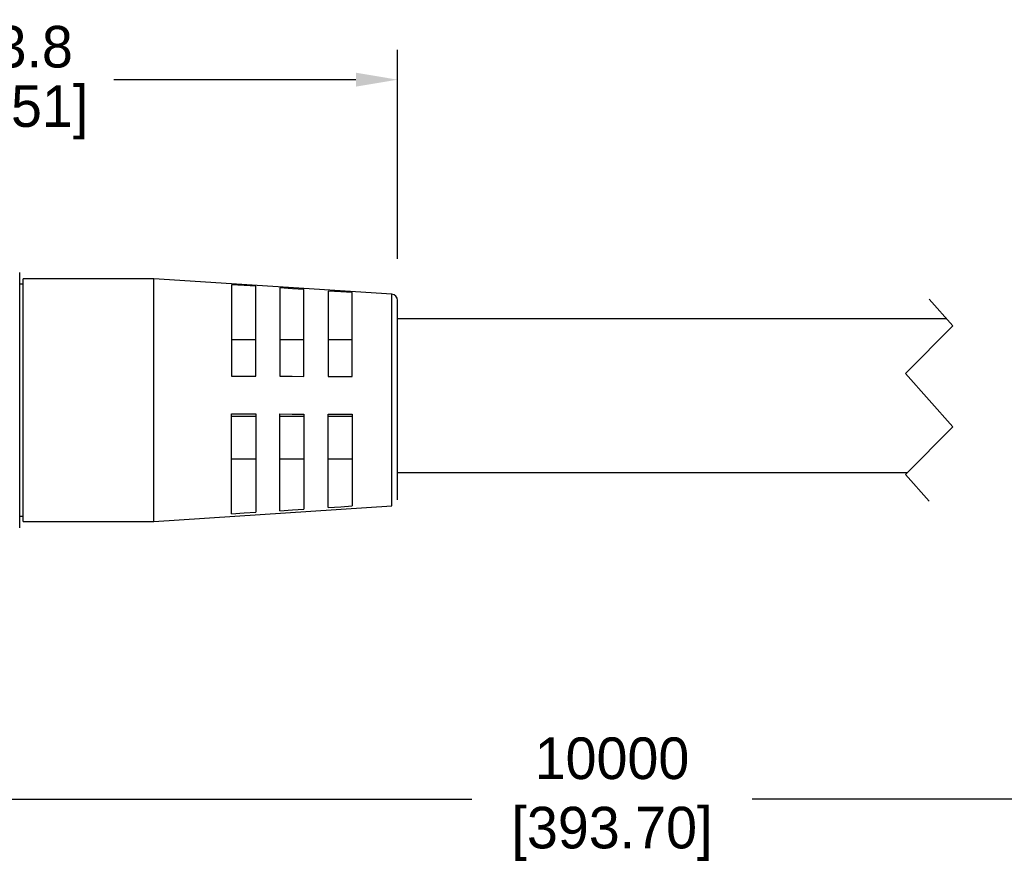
# Model space of a CAD drawing. Header units: inches. Extents: x 0 to 432, y 0 to 279.
# Tile 12 of 13: x 184 to 267, y 126 to 197. Entities that reach past the tile are written whole.
import ezdxf

# ---------------------------------------------------------------- set-up
doc = ezdxf.new("R2010")
doc.units = ezdxf.units.IN
doc.header["$LTSCALE"] = 10
doc.header["$MEASUREMENT"] = 0
doc.layers.add('DIMENSIONS', color=140, linetype='Continuous')
doc.dimstyles.get("Standard").update_dxf_attribs({"dimtxt": 3.5, "dimasz": 3.5, "dimexe": 2.5, "dimexo": 3.5, "dimgap": 1, "dimtad": 0, "dimtih": 1, "dimtoh": 1, "dimdec": 1, "dimzin": 0, "dimdsep": 46, "dimtxsty": 'Standard', "dimcen": 0, "dimadec": 0, "dimazin": 0, "dimtfac": 1, "dimtdec": 1, "dimtofl": 0, "dimtmove": 0, "dimatfit": 3, "dimfxl": 1, "dimtolj": 1, "dimtzin": 0, "dimarcsym": 0})

# ---------------------------------------------------------------- blocks, each defined once
blk = doc.blocks.new('*D23')
at = {"layer": 'DEFPOINTS', "color": 0, "transparency": 16777216}
for p in [(315.794, 162.424), (152.189, 158.36), (315.794, 131.893)]:
    blk.add_point(p, dxfattribs=at)
at = {"layer": 'DIMENSIONS', "color": 0, "lineweight": -2, "transparency": 16777216}
for p, q in [((315.794, 158.924), (315.794, 129.393)), ((152.189, 154.86), (152.189, 129.393)), ((155.689, 131.893), (222.2, 131.893)), ((312.294, 131.893), (245.783, 131.893))]:
    blk.add_line(p, q, dxfattribs=at)
at = {"layer": 'DIMENSIONS', "color": 0, "transparency": 16777216}
for points in [[(155.689, 132.477), (155.689, 131.31), (152.189, 131.893)], [(312.294, 132.477), (312.294, 131.31), (315.794, 131.893)]]:
    blk.add_solid(points, dxfattribs=at)
at = {"layer": 'DIMENSIONS', "color": 0, "transparency": 16777216, "insert": (233.992, 131.893), "char_height": 3.5, "attachment_point": 5}
blk.add_mtext('\\A1;10000\\P[393.70]', dxfattribs=at)
blk = doc.blocks.new('*D24')
at = {"layer": 'DEFPOINTS', "color": 0, "transparency": 16777216}
for p in [(215.946, 192.437), (215.946, 173.871), (152.189, 172.193)]:
    blk.add_point(p, dxfattribs=at)
at = {"layer": 'DIMENSIONS', "color": 0, "lineweight": -2, "transparency": 16777216}
for p, q in [((152.189, 175.693), (152.189, 194.937)), ((215.946, 177.371), (215.946, 194.937)), ((155.689, 192.437), (176.067, 192.437)), ((212.446, 192.437), (192.067, 192.437))]:
    blk.add_line(p, q, dxfattribs=at)
at = {"layer": 'DIMENSIONS', "color": 0, "transparency": 16777216}
for points in [[(155.689, 193.021), (155.689, 191.854), (152.189, 192.437)], [(212.446, 193.021), (212.446, 191.854), (215.946, 192.437)]]:
    blk.add_solid(points, dxfattribs=at)
at = {"layer": 'DIMENSIONS', "color": 0, "transparency": 16777216, "char_height": 3.5, "attachment_point": 5}
for s, insert in [('\\A1;63.8', (184.067, 195.187)), ('\\A1;[2.51]', (184.067, 189.687))]:
    blk.add_mtext(s, dxfattribs=dict(at, insert=insert))

msp = doc.modelspace()

# ---------------------------------------------------------------- linework, layer by layer
for p, q in [((184.148, 154.72), (184.148, 176.224)), ((195.446, 175.672), (184.446, 175.672)), ((184.446, 165.93), (184.446, 175.672)), ((215.471, 174.378), (195.446, 175.672)), ((195.446, 165.93), (195.446, 175.672)), ((184.446, 175.222), (184.148, 175.222)), ((201.976, 175.182), (201.976, 167.491)), ((204.008, 167.485), (204.008, 175.049)), ((206.04, 174.915), (206.04, 167.479)), ((208.072, 167.473), (208.072, 174.782)), ((210.104, 174.649), (210.104, 167.467)), ((212.136, 167.461), (212.136, 174.516)), ((215.471, 165.871), (215.471, 174.378)), ((215.946, 165.849), (215.946, 173.871)), ((260.69, 173.981), (262.69, 171.726)), ((262.174, 172.309), (215.946, 172.309)), ((262.69, 171.726), (258.69, 167.726)), ((204.008, 170.542), (201.976, 170.542)), ((208.072, 170.542), (206.04, 170.542)), ((212.136, 170.542), (210.104, 170.542)), ((201.976, 167.491), (204.008, 167.485)), ((210.104, 167.467), (212.136, 167.461)), ((258.69, 167.726), (262.69, 163.217)), ((184.446, 155.272), (184.446, 165.93)), ((195.446, 155.272), (195.446, 165.93)), ((215.471, 156.566), (215.471, 165.871)), ((215.946, 157.073), (215.946, 165.849)), ((201.976, 155.905), (201.976, 164.319)), ((201.976, 164.11), (204.008, 164.11)), ((204.008, 164.313), (204.008, 156.038)), ((206.04, 156.171), (206.04, 164.307)), ((206.04, 164.11), (208.072, 164.11)), ((208.072, 164.301), (208.072, 156.304)), ((210.104, 156.437), (210.104, 164.295)), ((210.104, 164.11), (212.136, 164.11)), ((212.136, 164.289), (212.136, 156.57)), ((262.69, 163.217), (258.69, 159.217)), ((201.976, 160.544), (204.008, 160.544)), ((206.04, 160.544), (208.072, 160.544)), ((210.104, 160.544), (212.136, 160.544)), ((215.946, 159.389), (258.862, 159.389)), ((258.69, 159.217), (260.69, 156.963)), ((195.446, 155.272), (215.471, 156.566)), ((184.148, 155.722), (184.446, 155.722)), ((184.446, 155.272), (195.446, 155.272))]:
    msp.add_line(p, q)
at = {"flags": 128}
for points in [[(204.008, 175.049), (203.046, 175.112), (201.976, 175.182)], [(208.072, 174.782), (207.108, 174.846), (206.04, 174.915)], [(212.136, 174.516), (211.17, 174.579), (210.104, 174.649)], [(206.04, 167.479), (207.069, 167.476), (208.072, 167.473)], [(201.976, 164.319), (203.022, 164.316), (204.008, 164.313)], [(206.04, 164.307), (207.069, 164.304), (208.072, 164.301)], [(210.104, 164.295), (211.115, 164.292), (212.136, 164.289)], [(201.976, 155.905), (203.046, 155.975), (204.008, 156.038)], [(206.04, 156.171), (207.108, 156.241), (208.072, 156.304)], [(210.104, 156.437), (211.17, 156.507), (212.136, 156.57)]]:
    msp.add_lwpolyline(points, dxfattribs=at)
msp.add_arc((215.438, 173.871), 0.508, 359.99972, 86.30229)

# ---------------------------------------------------------------- dimensions: what is measured, and where the dimension line sits
at = {"layer": 'DIMENSIONS'}
dim = msp.add_linear_dim(base=(215.946, 192.437), p1=(152.189, 172.193), p2=(215.946, 173.871), dimstyle='Standard', override={"dimpost": '\\X'}, dxfattribs=at)
dim.commit()
dim.dimension.update_dxf_attribs({"geometry": '*D24', "text_midpoint": (184.067, 192.437)})
dim = msp.add_linear_dim(base=(315.794, 131.893), p1=(152.189, 158.36), p2=(315.794, 162.424), text='10000\\P[393.70]', dimstyle='Standard', override={"dimpost": '\\X'}, dxfattribs=at)
dim.commit()
dim.dimension.update_dxf_attribs({"geometry": '*D23', "text_midpoint": (233.992, 131.893)})

doc.saveas('drawing.dxf')
